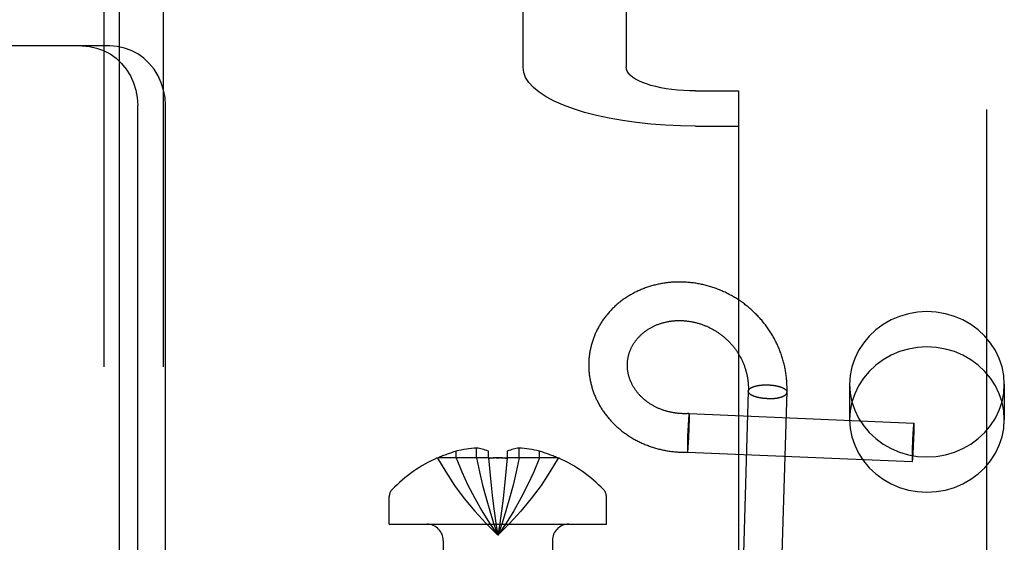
# Model space of a CAD drawing. Header units: inches. Extents: x 0 to 224, y 0 to 145.
# Tile 23 of 78: x 71.969 to 72.963, y 49.774 to 50.301. Entities that reach past the tile are written whole.
import ezdxf

# ---------------------------------------------------------------- set-up
doc = ezdxf.new("R2010")
doc.units = ezdxf.units.IN
doc.header["$LTSCALE"] = 12.302632
doc.header["$MEASUREMENT"] = 0
doc.linetypes.add('HIDDEN', pattern=[0.2, 0.1, -0.1])
doc.layers.add('DEFAULT_2', color=8, linetype='HIDDEN')
doc.layers.add('DOOR_3_ASSEMBLY', color=7, linetype='CONTINUOUS')

msp = doc.modelspace()

# ---------------------------------------------------------------- linework, layer by layer
at = {"layer": 'DEFAULT_2', "color": 8, "linetype": 'HIDDEN'}
for p, q in [((72.94469, 52.67096), (72.94469, 47.42096)), ((72.05419, 51.18096), (72.05419, 48.11296)), ((72.11419, 51.18096), (72.11419, 48.11296)), ((72.13219, 48.14696), (72.13219, 51.14696)), ((72.19219, 48.14696), (72.19219, 51.14696)), ((72.47719, 50.25309), (72.47719, 51.03335)), ((72.58119, 51.03335), (72.58119, 50.25309)), ((72.06053, 50.27446), (71.89716, 50.27446)), ((72.65119, 50.22915), (72.69469, 50.22915)), ((72.69469, 50.22915), (72.69469, 50.19358)), ((72.0886, 49.58746), (72.0886, 50.21446)), ((72.11655, 49.58746), (72.11655, 50.21446)), ((72.65119, 50.19358), (72.69469, 50.19358)), ((72.69469, 50.19358), (72.69469, 49.25389)), ((72.80669, 49.93315), (72.80669, 49.89758)), ((72.96269, 49.93315), (72.96269, 49.89758)), ((72.70447, 49.92618), (72.7045, 49.92702)), ((72.70447, 49.92621), (72.70449, 49.92643)), ((72.74345, 49.92503), (72.74343, 49.92479)), ((72.64438, 49.90108), (72.64434, 49.90063)), ((72.64441, 49.90136), (72.64438, 49.90108)), ((72.64444, 49.90163), (72.64441, 49.90136)), ((72.64447, 49.90188), (72.64444, 49.90163)), ((72.64454, 49.90243), (72.64451, 49.90222)), ((72.64482, 49.9036), (72.87148, 49.89405)), ((72.645, 49.90223), (72.64499, 49.90244)), ((72.64501, 49.902), (72.645, 49.90223)), ((72.64502, 49.90176), (72.64501, 49.902)), ((72.64502, 49.9015), (72.64502, 49.90176)), ((72.64503, 49.90123), (72.64502, 49.9015)), ((72.64504, 49.90079), (72.64503, 49.90123)), ((72.64374, 49.89237), (72.64362, 49.89019)), ((72.64385, 49.89419), (72.64374, 49.89237)), ((72.64395, 49.89566), (72.64385, 49.89419)), ((72.64404, 49.89703), (72.64395, 49.89566)), ((72.64412, 49.89809), (72.64404, 49.89703)), ((72.64419, 49.89889), (72.64412, 49.89809)), ((72.64425, 49.89963), (72.64419, 49.89889)), ((72.64429, 49.90015), (72.64425, 49.89963)), ((72.64434, 49.90063), (72.64429, 49.90015)), ((72.64489, 49.89048), (72.64495, 49.89265)), ((72.64495, 49.89265), (72.64499, 49.89445)), ((72.64499, 49.89445), (72.64502, 49.8959)), ((72.64502, 49.8959), (72.64503, 49.89726)), ((72.64503, 49.89726), (72.64504, 49.89831)), ((72.64504, 49.90032), (72.64504, 49.90079)), ((72.64505, 49.89981), (72.64504, 49.90032)), ((72.64504, 49.89831), (72.64505, 49.89909)), ((72.64505, 49.89909), (72.64505, 49.89981)), ((72.87104, 49.89135), (72.87099, 49.89088)), ((72.87108, 49.89179), (72.87104, 49.89135)), ((72.87111, 49.89206), (72.87108, 49.89179)), ((72.87114, 49.89232), (72.87111, 49.89206)), ((72.87117, 49.89256), (72.87114, 49.89232)), ((72.8712, 49.89278), (72.87117, 49.89256)), ((72.87167, 49.89268), (72.87166, 49.89289)), ((72.87168, 49.89245), (72.87167, 49.89268)), ((72.87169, 49.89221), (72.87168, 49.89245)), ((72.87169, 49.89194), (72.87169, 49.89221)), ((72.8717, 49.89167), (72.87169, 49.89194)), ((72.87171, 49.89122), (72.8717, 49.89167)), ((72.87171, 49.89073), (72.87171, 49.89122)), ((72.64327, 49.88264), (72.64318, 49.88002)), ((72.64339, 49.88529), (72.64327, 49.88264)), ((72.64351, 49.88791), (72.64339, 49.88529)), ((72.64362, 49.89019), (72.64351, 49.88791)), ((72.64448, 49.88032), (72.6446, 49.88295)), ((72.6446, 49.88295), (72.64471, 49.88559)), ((72.64471, 49.88559), (72.64481, 49.88821)), ((72.64481, 49.88821), (72.64489, 49.89048)), ((72.87032, 49.88116), (72.8702, 49.87886)), ((72.87045, 49.88337), (72.87032, 49.88116)), ((72.87056, 49.88518), (72.87045, 49.88337)), ((72.87065, 49.88665), (72.87056, 49.88518)), ((72.87074, 49.88779), (72.87065, 49.88665)), ((72.87082, 49.88885), (72.87074, 49.88779)), ((72.87088, 49.88964), (72.87082, 49.88885)), ((72.87094, 49.89037), (72.87088, 49.88964)), ((72.87099, 49.89088), (72.87094, 49.89037)), ((72.87155, 49.88063), (72.87161, 49.88286)), ((72.87161, 49.88286), (72.87165, 49.88471)), ((72.87165, 49.88471), (72.87168, 49.8862)), ((72.87168, 49.8862), (72.8717, 49.88759)), ((72.8717, 49.88759), (72.87171, 49.88867)), ((72.87172, 49.89021), (72.87171, 49.89073)), ((72.87171, 49.88867), (72.87172, 49.88947)), ((72.87172, 49.88947), (72.87172, 49.89021)), ((72.64297, 49.87233), (72.64295, 49.87097)), ((72.643, 49.87378), (72.64297, 49.87233)), ((72.64304, 49.87558), (72.643, 49.87378)), ((72.6431, 49.87775), (72.64304, 49.87558)), ((72.64318, 49.88002), (72.6431, 49.87775)), ((72.64393, 49.87098), (72.64402, 49.87234)), ((72.64402, 49.87234), (72.64412, 49.87379)), ((72.64412, 49.87379), (72.64423, 49.87559)), ((72.64423, 49.87559), (72.64435, 49.87777)), ((72.64435, 49.87777), (72.64448, 49.88032)), ((72.86996, 49.8735), (72.86986, 49.87082)), ((72.87007, 49.87619), (72.86996, 49.8735)), ((72.8702, 49.87886), (72.87007, 49.87619)), ((72.87113, 49.87027), (72.87125, 49.87293)), ((72.87125, 49.87293), (72.87137, 49.87563)), ((72.87137, 49.87563), (72.87147, 49.87831)), ((72.87147, 49.87831), (72.87155, 49.88063)), ((72.40976, 49.85888), (72.40976, 49.86559)), ((72.43036, 49.85888), (72.43036, 49.86885)), ((72.44226, 49.85888), (72.44226, 49.86559)), ((72.46126, 49.86559), (72.46126, 49.85888)), ((72.47315, 49.85888), (72.47315, 49.86885)), ((72.49376, 49.85888), (72.49376, 49.86559)), ((72.64295, 49.86993), (72.64294, 49.86915)), ((72.64294, 49.86915), (72.64294, 49.86842)), ((72.64294, 49.86842), (72.64295, 49.86791)), ((72.64295, 49.87097), (72.64295, 49.86993)), ((72.64295, 49.86791), (72.64295, 49.86744)), ((72.64295, 49.86744), (72.64296, 49.867)), ((72.64296, 49.867), (72.64296, 49.86673)), ((72.64296, 49.86673), (72.64297, 49.86647)), ((72.64297, 49.86647), (72.64298, 49.86623)), ((72.64298, 49.86623), (72.64299, 49.866)), ((72.64299, 49.866), (72.643, 49.86579)), ((72.64317, 49.86463), (72.86984, 49.85508)), ((72.64345, 49.8658), (72.64348, 49.86601)), ((72.64353, 49.86647), (72.64356, 49.86673)), ((72.64356, 49.86673), (72.64359, 49.86701)), ((72.64359, 49.86701), (72.64363, 49.86745)), ((72.64363, 49.86745), (72.64368, 49.86792)), ((72.64368, 49.86792), (72.64372, 49.86843)), ((72.64372, 49.86843), (72.64379, 49.86915)), ((72.64379, 49.86915), (72.64385, 49.86993)), ((72.64385, 49.86993), (72.64393, 49.87098)), ((72.86962, 49.86154), (72.86961, 49.86046)), ((72.86964, 49.86293), (72.86962, 49.86154)), ((72.86967, 49.86442), (72.86964, 49.86293)), ((72.86972, 49.86627), (72.86967, 49.86442)), ((72.86978, 49.8685), (72.86972, 49.86627)), ((72.86986, 49.87082), (72.86978, 49.8685)), ((72.87051, 49.86028), (72.87059, 49.86134)), ((72.87059, 49.86134), (72.87067, 49.86248)), ((72.87067, 49.86248), (72.87077, 49.86394)), ((72.87077, 49.86394), (72.87088, 49.86576)), ((72.87088, 49.86576), (72.87101, 49.86796)), ((72.87101, 49.86796), (72.87113, 49.87027)), ((72.39076, 49.85888), (72.39091, 49.85862)), ((72.39091, 49.85862), (72.3915, 49.85888)), ((72.44226, 49.85888), (72.3915, 49.85888)), ((72.44226, 49.85888), (72.44357, 49.84471)), ((72.44226, 49.85888), (72.44228, 49.85862)), ((72.44228, 49.85862), (72.44385, 49.8587)), ((72.45017, 49.85888), (72.45176, 49.85888)), ((72.45176, 49.85888), (72.45335, 49.85888)), ((72.45966, 49.8587), (72.46123, 49.85862)), ((72.46126, 49.85888), (72.45995, 49.84471)), ((72.46126, 49.85888), (72.46123, 49.85862)), ((72.51201, 49.85888), (72.46126, 49.85888)), ((72.51261, 49.85862), (72.51201, 49.85888)), ((72.51276, 49.85888), (72.51261, 49.85862)), ((72.86961, 49.86046), (72.86961, 49.85966)), ((72.86961, 49.85966), (72.86961, 49.85892)), ((72.86961, 49.85892), (72.86961, 49.8584)), ((72.86961, 49.8584), (72.86962, 49.85791)), ((72.86962, 49.85791), (72.86963, 49.85746)), ((72.86963, 49.85746), (72.86963, 49.85718)), ((72.86963, 49.85718), (72.86964, 49.85692)), ((72.86964, 49.85692), (72.86965, 49.85667)), ((72.86965, 49.85667), (72.86966, 49.85644)), ((72.86966, 49.85644), (72.86967, 49.85623)), ((72.87013, 49.85635), (72.87016, 49.85657)), ((72.87016, 49.85657), (72.87019, 49.85681)), ((72.87019, 49.85681), (72.87022, 49.85706)), ((72.87022, 49.85706), (72.87025, 49.85734)), ((72.87025, 49.85734), (72.87029, 49.85778)), ((72.87029, 49.85778), (72.87034, 49.85825)), ((72.87034, 49.85825), (72.87038, 49.85876)), ((72.87038, 49.85876), (72.87045, 49.85949)), ((72.87045, 49.85949), (72.87051, 49.86028)), ((72.44355, 49.84493), (72.44497, 49.83119)), ((72.45997, 49.84493), (72.45854, 49.83119)), ((72.44495, 49.83135), (72.44649, 49.81804)), ((72.34226, 49.79196), (72.34226, 49.81996)), ((72.44648, 49.81816), (72.44813, 49.80527)), ((72.45704, 49.81816), (72.4554, 49.80535)), ((72.56126, 49.79196), (72.56126, 49.81996)), ((72.4554, 49.80535), (72.45363, 49.79289)), ((72.34226, 49.79196), (72.56126, 49.79196)), ((72.45364, 49.79293), (72.45176, 49.78088)), ((72.39676, 49.77546), (72.39676, 49.55196)), ((72.50676, 49.77546), (72.50676, 49.55196))]:
    msp.add_line(p, q, dxfattribs=at)
for points in [[(72.03258, 50.27446), (72.03995, 50.27393), (72.04708, 50.27241), (72.05401, 50.26988), (72.06059, 50.26642), (72.06668, 50.26205), (72.07219, 50.25688), (72.07701, 50.25098), (72.08109, 50.24446), (72.08433, 50.23741), (72.08669, 50.22998), (72.0881, 50.22235), (72.0886, 50.21446)], [(72.11655, 50.21446), (72.11605, 50.22235), (72.11464, 50.22998), (72.11228, 50.23741), (72.10904, 50.24446), (72.10497, 50.25098), (72.10014, 50.25688), (72.09463, 50.26205), (72.08854, 50.26642), (72.08197, 50.26988), (72.07503, 50.27241), (72.06791, 50.27393), (72.06053, 50.27446)], [(72.65119, 50.19358), (72.63597, 50.19381), (72.62098, 50.19448), (72.60616, 50.19561), (72.59168, 50.19717), (72.57766, 50.19916), (72.56419, 50.20155), (72.55139, 50.20434), (72.53935, 50.2075), (72.52816, 50.21101), (72.5179, 50.21484), (72.50866, 50.21896), (72.5005, 50.22333), (72.4935, 50.22794), (72.48769, 50.23274), (72.48313, 50.23769), (72.47984, 50.24276), (72.47786, 50.24788), (72.47719, 50.25309)], [(72.65119, 50.22915), (72.64507, 50.22924), (72.63904, 50.22951), (72.63308, 50.22996), (72.62725, 50.23059), (72.62161, 50.23139), (72.61619, 50.23236), (72.61104, 50.23348), (72.6062, 50.23475), (72.6017, 50.23616), (72.59757, 50.2377), (72.59385, 50.23936), (72.59057, 50.24112), (72.58775, 50.24297), (72.58541, 50.2449), (72.58358, 50.24689), (72.58226, 50.24893), (72.58146, 50.251), (72.58119, 50.25309)], [(72.74349, 49.92618), (72.74351, 49.92737), (72.74352, 49.92855), (72.74351, 49.92974), (72.7435, 49.93093), (72.74347, 49.93212), (72.74342, 49.93331), (72.74336, 49.93449), (72.74329, 49.93568), (72.74321, 49.93686), (72.74311, 49.93805), (72.74299, 49.93923), (72.74287, 49.94042), (72.74273, 49.9416), (72.74258, 49.94278), (72.74241, 49.94396), (72.74223, 49.94513), (72.74204, 49.94631), (72.74183, 49.94748), (72.74161, 49.94865), (72.74138, 49.94982), (72.74113, 49.95098), (72.74087, 49.95215), (72.7406, 49.95331), (72.74032, 49.95446), (72.74002, 49.95562), (72.73971, 49.95677), (72.73938, 49.95792), (72.73904, 49.95906), (72.73869, 49.9602), (72.73833, 49.96134), (72.73795, 49.96247), (72.73756, 49.9636), (72.73716, 49.96472), (72.73674, 49.96584), (72.73632, 49.96696), (72.73588, 49.96807), (72.73542, 49.96918), (72.73496, 49.97028), (72.73448, 49.97138), (72.73399, 49.97247), (72.73349, 49.97355), (72.73297, 49.97463), (72.73245, 49.97571), (72.73191, 49.97678), (72.73136, 49.97784), (72.73079, 49.9789), (72.73022, 49.97995), (72.72963, 49.981), (72.72903, 49.98204), (72.72842, 49.98307), (72.7278, 49.9841), (72.72717, 49.98511), (72.72653, 49.98613), (72.72587, 49.98713), (72.7252, 49.98813), (72.72452, 49.98912), (72.72384, 49.9901), (72.72313, 49.99108), (72.72242, 49.99205), (72.7217, 49.99301), (72.72097, 49.99396), (72.72023, 49.9949), (72.71947, 49.99584), (72.71871, 49.99677), (72.71793, 49.99769), (72.71715, 49.9986), (72.71636, 49.9995), (72.71555, 50.0004), (72.71474, 50.00128), (72.71391, 50.00216), (72.71308, 50.00303), (72.71224, 50.00388), (72.71138, 50.00473), (72.71052, 50.00557), (72.70965, 50.0064), (72.70877, 50.00722), (72.70788, 50.00803), (72.70698, 50.00883), (72.70608, 50.00963), (72.70516, 50.01041), (72.70424, 50.01118), (72.70331, 50.01194), (72.70237, 50.01269), (72.70142, 50.01343), (72.70046, 50.01416), (72.6995, 50.01488), (72.69853, 50.01559), (72.69755, 50.01629), (72.69656, 50.01697), (72.69557, 50.01765), (72.69457, 50.01832), (72.69356, 50.01897), (72.69255, 50.01961), (72.69153, 50.02025), (72.6905, 50.02087), (72.68947, 50.02148), (72.68843, 50.02207), (72.68738, 50.02266), (72.68633, 50.02323), (72.68527, 50.0238), (72.6842, 50.02435), (72.68313, 50.02489), (72.68206, 50.02542), (72.68098, 50.02593), (72.67989, 50.02644), (72.6788, 50.02693), (72.67771, 50.02741), (72.67661, 50.02788), (72.6755, 50.02833), (72.67439, 50.02878), (72.67328, 50.02921), (72.67216, 50.02963), (72.67104, 50.03003), (72.66992, 50.03043), (72.66879, 50.03081), (72.66766, 50.03118), (72.66652, 50.03154), (72.66539, 50.03188), (72.66424, 50.03221), (72.6631, 50.03253), (72.66195, 50.03284), (72.6608, 50.03313), (72.65965, 50.03341), (72.6585, 50.03368), (72.65734, 50.03393), (72.65619, 50.03418), (72.65503, 50.03441), (72.65387, 50.03462), (72.6527, 50.03483), (72.65154, 50.03502), (72.65038, 50.03519), (72.64921, 50.03536), (72.64805, 50.03551), (72.64688, 50.03565), (72.64571, 50.03578), (72.64454, 50.03589), (72.64338, 50.03599), (72.64221, 50.03608), (72.64104, 50.03615), (72.63988, 50.03621), (72.63871, 50.03626), (72.63754, 50.0363), (72.63638, 50.03632), (72.63522, 50.03633), (72.63405, 50.03632), (72.63289, 50.03631), (72.63173, 50.03628), (72.63057, 50.03624), (72.62942, 50.03618), (72.62826, 50.03611), (72.62711, 50.03603), (72.62596, 50.03594), (72.62482, 50.03583), (72.62367, 50.03571), (72.62253, 50.03558), (72.62139, 50.03544), (72.62025, 50.03528), (72.61912, 50.03511), (72.61799, 50.03493), (72.61687, 50.03473), (72.61575, 50.03452), (72.61463, 50.0343), (72.61351, 50.03407), (72.6124, 50.03383), (72.6113, 50.03357), (72.6102, 50.0333), (72.6091, 50.03302), (72.60801, 50.03272), (72.60692, 50.03242), (72.60584, 50.0321), (72.60477, 50.03177), (72.6037, 50.03143), (72.60263, 50.03108), (72.60157, 50.03071), (72.60052, 50.03033), (72.59947, 50.02994), (72.59843, 50.02954), (72.59739, 50.02913), (72.59637, 50.02871), (72.59534, 50.02827), (72.59433, 50.02783), (72.59332, 50.02737), (72.59232, 50.0269), (72.59132, 50.02642), (72.59033, 50.02593), (72.58935, 50.02543), (72.58838, 50.02491), (72.58742, 50.02439), (72.58646, 50.02386), (72.58551, 50.02331), (72.58457, 50.02276), (72.58363, 50.02219), (72.58271, 50.02162), (72.58179, 50.02103), (72.58088, 50.02043), (72.57998, 50.01983), (72.57909, 50.01921), (72.57821, 50.01859), (72.57734, 50.01795)], [(72.57734, 50.01795), (72.57647, 50.0173), (72.57562, 50.01665), (72.57477, 50.01599), (72.57394, 50.01531), (72.57311, 50.01463), (72.57229, 50.01394), (72.57148, 50.01324), (72.57069, 50.01253), (72.5699, 50.01181), (72.56912, 50.01109), (72.56835, 50.01035), (72.5676, 50.00961), (72.56685, 50.00885), (72.56611, 50.00809), (72.56539, 50.00733), (72.56467, 50.00655), (72.56397, 50.00577), (72.56327, 50.00498), (72.56259, 50.00418), (72.56192, 50.00337), (72.56125, 50.00256), (72.5606, 50.00174), (72.55996, 50.00091), (72.55934, 50.00007), (72.55872, 49.99923), (72.55811, 49.99838), (72.55752, 49.99753), (72.55694, 49.99667), (72.55637, 49.9958), (72.55581, 49.99492), (72.55526, 49.99404), (72.55472, 49.99316), (72.5542, 49.99226), (72.55369, 49.99137), (72.55319, 49.99046), (72.5527, 49.98955), (72.55222, 49.98864), (72.55176, 49.98772), (72.55131, 49.9868), (72.55087, 49.98587), (72.55044, 49.98493), (72.55003, 49.984), (72.54962, 49.98305), (72.54923, 49.9821), (72.54886, 49.98115), (72.54849, 49.9802), (72.54814, 49.97924), (72.5478, 49.97827), (72.54747, 49.9773), (72.54715, 49.97633), (72.54685, 49.97536), (72.54656, 49.97438), (72.54629, 49.9734), (72.54602, 49.97241), (72.54577, 49.97142), (72.54553, 49.97043), (72.54531, 49.96944), (72.54509, 49.96844), (72.54489, 49.96744), (72.54471, 49.96644), (72.54453, 49.96544), (72.54437, 49.96444), (72.54422, 49.96343), (72.54413, 49.96274)], [(72.96269, 49.93315), (72.96211, 49.94204), (72.96043, 49.95069), (72.95762, 49.95913), (72.95376, 49.96721), (72.94888, 49.97478), (72.94308, 49.98175), (72.93641, 49.988), (72.929, 49.99347), (72.92094, 49.99804), (72.91235, 50.00168), (72.90336, 50.00431), (72.8941, 50.00591), (72.88469, 50.00644), (72.87529, 50.00591), (72.86603, 50.00431), (72.85703, 50.00168), (72.84845, 49.99804), (72.84038, 49.99347), (72.83297, 49.988), (72.82631, 49.98175), (72.82051, 49.97478), (72.81563, 49.96721), (72.81177, 49.95913), (72.80896, 49.95069), (72.80728, 49.94204), (72.80669, 49.93315)], [(72.5828, 49.95766), (72.58287, 49.95817), (72.58297, 49.95885), (72.58309, 49.95952), (72.58321, 49.96018), (72.58335, 49.96085), (72.5835, 49.96152), (72.58366, 49.96218), (72.58383, 49.96284), (72.58401, 49.96349), (72.5842, 49.96414), (72.58441, 49.96479), (72.58462, 49.96544), (72.58485, 49.96608), (72.58508, 49.96672), (72.58533, 49.96736), (72.58559, 49.96799), (72.58586, 49.96862), (72.58614, 49.96924), (72.58642, 49.96986), (72.58672, 49.97048), (72.58703, 49.97109), (72.58735, 49.97169), (72.58768, 49.97229), (72.58802, 49.97289), (72.58837, 49.97348), (72.58873, 49.97406), (72.5891, 49.97464), (72.58948, 49.97522), (72.58987, 49.97579), (72.59026, 49.97635), (72.59067, 49.97691), (72.59109, 49.97746), (72.59151, 49.97801), (72.59195, 49.97855), (72.59239, 49.97908), (72.59284, 49.97961), (72.5933, 49.98013), (72.59377, 49.98064), (72.59424, 49.98115), (72.59473, 49.98166), (72.59522, 49.98215), (72.59572, 49.98264), (72.59623, 49.98312), (72.59675, 49.9836), (72.59728, 49.98407), (72.59781, 49.98453), (72.59835, 49.98498), (72.5989, 49.98543), (72.59945, 49.98587), (72.60002, 49.9863), (72.60059, 49.98673), (72.60116, 49.98715), (72.60175, 49.98756), (72.60234, 49.98796), (72.60294, 49.98835), (72.60354, 49.98874), (72.60415, 49.98912), (72.60477, 49.9895), (72.60539, 49.98986), (72.60602, 49.99022), (72.60666, 49.99057), (72.6073, 49.99091), (72.60795, 49.99124), (72.6086, 49.99156), (72.60926, 49.99188), (72.60993, 49.99219), (72.6106, 49.99249), (72.61127, 49.99278), (72.61196, 49.99307), (72.61264, 49.99334), (72.61333, 49.99361), (72.61403, 49.99387), (72.61473, 49.99411), (72.61544, 49.99436), (72.61615, 49.99459), (72.61686, 49.99481), (72.61758, 49.99503), (72.61831, 49.99523), (72.61904, 49.99543), (72.61977, 49.99562), (72.6205, 49.9958), (72.62124, 49.99597), (72.62199, 49.99613), (72.62273, 49.99628), (72.62348, 49.99642), (72.62424, 49.99656), (72.62499, 49.99668), (72.62575, 49.9968), (72.62652, 49.99691), (72.62728, 49.997), (72.62805, 49.99709), (72.62882, 49.99717), (72.62959, 49.99724), (72.63037, 49.9973), (72.63114, 49.99735), (72.63192, 49.99739), (72.63271, 49.99743), (72.63349, 49.99745), (72.63427, 49.99746), (72.63506, 49.99747), (72.63585, 49.99746), (72.63663, 49.99744), (72.63742, 49.99742), (72.63822, 49.99739), (72.63901, 49.99734), (72.6398, 49.99729), (72.64059, 49.99723), (72.64139, 49.99715), (72.64218, 49.99707), (72.64297, 49.99698), (72.64377, 49.99688), (72.64456, 49.99677), (72.64535, 49.99665), (72.64615, 49.99652), (72.64694, 49.99638), (72.64773, 49.99624), (72.64852, 49.99608), (72.64931, 49.99591), (72.6501, 49.99573), (72.65089, 49.99555), (72.65168, 49.99535), (72.65247, 49.99515), (72.65325, 49.99493), (72.65403, 49.99471), (72.65481, 49.99448), (72.65559, 49.99423), (72.65637, 49.99398), (72.65714, 49.99372), (72.65792, 49.99345), (72.65869, 49.99317), (72.65945, 49.99288), (72.66022, 49.99259), (72.66098, 49.99228), (72.66174, 49.99196), (72.6625, 49.99164), (72.66325, 49.99131), (72.664, 49.99096), (72.66474, 49.99061), (72.66549, 49.99025), (72.66622, 49.98988), (72.66696, 49.9895), (72.66769, 49.98911), (72.66842, 49.98872), (72.66914, 49.98831), (72.66986, 49.9879), (72.67057, 49.98748), (72.67128, 49.98705), (72.67199, 49.98661), (72.67269, 49.98616), (72.67338, 49.98571), (72.67407, 49.98524), (72.67476, 49.98477), (72.67544, 49.98429), (72.67611, 49.9838), (72.67678, 49.98331), (72.67744, 49.9828), (72.6781, 49.98229), (72.67875, 49.98177), (72.6794, 49.98124), (72.68004, 49.98071), (72.68067, 49.98017), (72.6813, 49.97962), (72.68192, 49.97906), (72.68253, 49.97849), (72.68314, 49.97792), (72.68374, 49.97734), (72.68434, 49.97675), (72.68493, 49.97616), (72.68551, 49.97556), (72.68608, 49.97495), (72.68665, 49.97434), (72.68721, 49.97372), (72.68776, 49.97309), (72.6883, 49.97245), (72.68884, 49.97181), (72.68937, 49.97116), (72.68989, 49.97051), (72.6904, 49.96985), (72.69091, 49.96918), (72.69141, 49.96851), (72.6919, 49.96783), (72.69238, 49.96715), (72.69285, 49.96646), (72.69332, 49.96576), (72.69377, 49.96506), (72.69422, 49.96435), (72.69466, 49.96364), (72.69509, 49.96293), (72.69551, 49.9622), (72.69593, 49.96148), (72.69633, 49.96074), (72.69673, 49.96001), (72.69711, 49.95926), (72.69749, 49.95852), (72.69786, 49.95777), (72.69822, 49.95701), (72.69857, 49.95625), (72.69891, 49.95549), (72.69924, 49.95472)], [(72.96269, 49.89758), (72.96211, 49.90647), (72.96043, 49.91512), (72.95762, 49.92356), (72.95376, 49.93164), (72.94888, 49.93921), (72.94308, 49.94618), (72.93641, 49.95243), (72.929, 49.9579), (72.92094, 49.96247), (72.91235, 49.96611), (72.90336, 49.96874), (72.8941, 49.97034), (72.88469, 49.97087), (72.87529, 49.97034), (72.86603, 49.96874), (72.85703, 49.96611), (72.84845, 49.96247), (72.84038, 49.9579), (72.83297, 49.95243), (72.82631, 49.94618), (72.82051, 49.93921), (72.81563, 49.93164), (72.81177, 49.92356), (72.80896, 49.91512), (72.80728, 49.90647), (72.80669, 49.89758)], [(72.54413, 49.96274), (72.54404, 49.96202), (72.54392, 49.96102), (72.54382, 49.96002), (72.54373, 49.95901), (72.54365, 49.958), (72.54359, 49.957), (72.54354, 49.95599), (72.5435, 49.95498), (72.54347, 49.95397), (72.54346, 49.95296), (72.54346, 49.95195), (72.54347, 49.95094), (72.5435, 49.94992), (72.54354, 49.94891), (72.54359, 49.9479), (72.54366, 49.94689), (72.54373, 49.94588), (72.54382, 49.94487), (72.54393, 49.94386), (72.54404, 49.94285), (72.54417, 49.94184), (72.54432, 49.94083), (72.54447, 49.93983), (72.54464, 49.93882), (72.54482, 49.93782), (72.54501, 49.93682), (72.54522, 49.93582), (72.54544, 49.93482), (72.54567, 49.93383), (72.54592, 49.93283), (72.54618, 49.93184), (72.54645, 49.93085), (72.54673, 49.92986), (72.54703, 49.92888), (72.54733, 49.9279), (72.54766, 49.92692), (72.54799, 49.92594), (72.54834, 49.92497), (72.5487, 49.924), (72.54907, 49.92304), (72.54945, 49.92208), (72.54985, 49.92112), (72.55026, 49.92016), (72.55068, 49.91921), (72.55111, 49.91827), (72.55156, 49.91733), (72.55202, 49.91639), (72.55249, 49.91545), (72.55297, 49.91453), (72.55346, 49.9136), (72.55397, 49.91268), (72.55449, 49.91177), (72.55502, 49.91086), (72.55556, 49.90996), (72.55612, 49.90906), (72.55668, 49.90817), (72.55726, 49.90728), (72.55785, 49.9064), (72.55845, 49.90553), (72.55906, 49.90466), (72.55968, 49.9038), (72.56032, 49.90294), (72.56096, 49.90209), (72.56162, 49.90125), (72.56229, 49.90041), (72.56297, 49.89959), (72.56366, 49.89876), (72.56436, 49.89795), (72.56507, 49.89714), (72.56579, 49.89634), (72.56653, 49.89555), (72.56727, 49.89476), (72.56803, 49.89399), (72.56879, 49.89322), (72.56956, 49.89245), (72.57035, 49.8917), (72.57114, 49.89096), (72.57195, 49.89022), (72.57276, 49.88949), (72.57359, 49.88877), (72.57442, 49.88806), (72.57526, 49.88736), (72.57612, 49.88666), (72.57698, 49.88598), (72.57785, 49.8853), (72.57873, 49.88464), (72.57962, 49.88398), (72.58052, 49.88333), (72.58142, 49.88269), (72.58234, 49.88207), (72.58326, 49.88145), (72.58419, 49.88084), (72.58513, 49.88024), (72.58608, 49.87965), (72.58704, 49.87907), (72.588, 49.8785), (72.58898, 49.87794), (72.58996, 49.8774), (72.59094, 49.87686), (72.59194, 49.87633), (72.59294, 49.87581), (72.59395, 49.87531), (72.59496, 49.87481), (72.59599, 49.87433), (72.59702, 49.87386), (72.59805, 49.87339), (72.59909, 49.87294), (72.60014, 49.8725), (72.6012, 49.87208), (72.60226, 49.87166), (72.60333, 49.87125), (72.6044, 49.87086), (72.60548, 49.87047), (72.60656, 49.8701), (72.60765, 49.86974), (72.60874, 49.8694), (72.60984, 49.86906), (72.61094, 49.86874), (72.61205, 49.86842), (72.61317, 49.86812), (72.61428, 49.86783), (72.6154, 49.86756), (72.61653, 49.86729), (72.61766, 49.86704), (72.61879, 49.8668), (72.61993, 49.86657), (72.62107, 49.86636), (72.62222, 49.86615), (72.62336, 49.86596), (72.62451, 49.86578), (72.62567, 49.86562), (72.62682, 49.86546), (72.62798, 49.86532), (72.62914, 49.86519), (72.6303, 49.86508), (72.63147, 49.86497), (72.63264, 49.86488), (72.63381, 49.8648), (72.63498, 49.86474), (72.63615, 49.86469), (72.63732, 49.86465), (72.6385, 49.86462), (72.63967, 49.8646), (72.64085, 49.8646), (72.64203, 49.86461), (72.64317, 49.86463)], [(72.64481, 49.9036), (72.64402, 49.90355), (72.64321, 49.90352), (72.6424, 49.90349), (72.64159, 49.90347), (72.64078, 49.90346), (72.63997, 49.90346), (72.63916, 49.90347), (72.63836, 49.90349), (72.63755, 49.90352), (72.63675, 49.90356), (72.63595, 49.90361), (72.63514, 49.90366), (72.63435, 49.90373), (72.63355, 49.90381), (72.63275, 49.90389), (72.63196, 49.90398), (72.63117, 49.90409), (72.63038, 49.9042), (72.6296, 49.90432), (72.62882, 49.90445), (72.62804, 49.90459), (72.62726, 49.90474), (72.62648, 49.90489), (72.62571, 49.90506), (72.62495, 49.90523), (72.62418, 49.90542), (72.62342, 49.90561), (72.62267, 49.90581), (72.62191, 49.90602), (72.62116, 49.90624), (72.62042, 49.90646), (72.61968, 49.9067), (72.61894, 49.90694), (72.61821, 49.9072), (72.61748, 49.90746), (72.61676, 49.90773), (72.61604, 49.908), (72.61532, 49.90829), (72.61462, 49.90858), (72.61391, 49.90888), (72.61321, 49.90919), (72.61252, 49.90951), (72.61183, 49.90984), (72.61115, 49.91017), (72.61047, 49.91051), (72.6098, 49.91086), (72.60914, 49.91122), (72.60848, 49.91158), (72.60782, 49.91195), (72.60718, 49.91233), (72.60654, 49.91272), (72.6059, 49.91311), (72.60527, 49.91351), (72.60465, 49.91392), (72.60404, 49.91434), (72.60343, 49.91476), (72.60283, 49.91519), (72.60223, 49.91563), (72.60165, 49.91607), (72.60107, 49.91652), (72.60049, 49.91697), (72.59993, 49.91744), (72.59937, 49.91791), (72.59882, 49.91838), (72.59828, 49.91887), (72.59774, 49.91935), (72.59721, 49.91985), (72.59669, 49.92035), (72.59618, 49.92085), (72.59568, 49.92137), (72.59518, 49.92189), (72.59469, 49.92241), (72.59421, 49.92294), (72.59374, 49.92347), (72.59328, 49.92402), (72.59283, 49.92456), (72.59238, 49.92511), (72.59194, 49.92567), (72.59152, 49.92623), (72.5911, 49.9268), (72.59069, 49.92737), (72.59028, 49.92795), (72.58989, 49.92853), (72.58951, 49.92911), (72.58914, 49.92971), (72.58877, 49.9303), (72.58842, 49.9309), (72.58807, 49.9315), (72.58774, 49.93211), (72.58741, 49.93272), (72.58709, 49.93334), (72.58679, 49.93396), (72.58649, 49.93458), (72.5862, 49.93521), (72.58593, 49.93584), (72.58566, 49.93648), (72.5854, 49.93711), (72.58516, 49.93776), (72.58492, 49.9384), (72.5847, 49.93905), (72.58448, 49.9397), (72.58428, 49.94035), (72.58408, 49.941), (72.5839, 49.94166), (72.58373, 49.94232), (72.58356, 49.94298), (72.58341, 49.94365), (72.58327, 49.94432), (72.58314, 49.94498), (72.58302, 49.94565), (72.58292, 49.94632), (72.58282, 49.947), (72.58274, 49.94767), (72.58266, 49.94834), (72.5826, 49.94902), (72.58255, 49.9497), (72.58251, 49.95037), (72.58248, 49.95105), (72.58246, 49.95173), (72.58246, 49.95241), (72.58246, 49.95308), (72.58248, 49.95376), (72.58251, 49.95444), (72.58255, 49.95511), (72.5826, 49.95579), (72.58266, 49.95646), (72.58273, 49.95714), (72.5828, 49.95766)], [(72.69924, 49.95472), (72.69956, 49.95395), (72.69987, 49.95317), (72.70017, 49.95239), (72.70046, 49.95161), (72.70075, 49.95082), (72.70102, 49.95003), (72.70128, 49.94924), (72.70153, 49.94844), (72.70178, 49.94764), (72.70201, 49.94684), (72.70223, 49.94603), (72.70244, 49.94522), (72.70265, 49.94441), (72.70284, 49.9436), (72.70302, 49.94278), (72.70319, 49.94197), (72.70335, 49.94115), (72.70351, 49.94032), (72.70365, 49.9395), (72.70378, 49.93868), (72.7039, 49.93785), (72.70401, 49.93702), (72.70411, 49.93619), (72.70419, 49.93536), (72.70427, 49.93453), (72.70434, 49.9337), (72.7044, 49.93286), (72.70444, 49.93203), (72.70448, 49.9312), (72.7045, 49.93036), (72.70452, 49.92953), (72.70452, 49.92869), (72.70451, 49.92786), (72.7045, 49.92702)], [(72.70449, 49.92643), (72.70451, 49.92654), (72.70453, 49.92665), (72.70455, 49.92675), (72.70458, 49.92686), (72.70462, 49.92696), (72.70466, 49.92707), (72.7047, 49.92717), (72.70475, 49.92728), (72.7048, 49.92738), (72.70486, 49.92748), (72.70492, 49.92759), (72.70499, 49.92769), (72.70506, 49.92779), (72.70513, 49.92789), (72.70521, 49.92799), (72.7053, 49.9281), (72.70539, 49.9282), (72.70548, 49.92829), (72.70558, 49.92839), (72.70568, 49.92849), (72.70579, 49.92859), (72.7059, 49.92868), (72.70601, 49.92878), (72.70613, 49.92888), (72.70626, 49.92897), (72.70638, 49.92906), (72.70651, 49.92916), (72.70665, 49.92925), (72.70679, 49.92934), (72.70694, 49.92943), (72.70708, 49.92952), (72.70724, 49.92961), (72.70739, 49.92969), (72.70755, 49.92978), (72.70772, 49.92987), (72.70788, 49.92995), (72.70806, 49.93003), (72.70823, 49.93012), (72.70841, 49.9302), (72.70859, 49.93028), (72.70878, 49.93036), (72.70897, 49.93043), (72.70916, 49.93051), (72.70936, 49.93059), (72.70956, 49.93066), (72.70976, 49.93073), (72.70997, 49.93081), (72.71018, 49.93088), (72.7104, 49.93095), (72.71061, 49.93102), (72.71083, 49.93108), (72.71106, 49.93115), (72.71128, 49.93121), (72.71151, 49.93128), (72.71175, 49.93134), (72.71198, 49.9314), (72.71222, 49.93146), (72.71246, 49.93151), (72.7127, 49.93157), (72.71295, 49.93163), (72.7132, 49.93168), (72.71345, 49.93173), (72.71371, 49.93178), (72.71396, 49.93183), (72.71422, 49.93188), (72.71448, 49.93192), (72.71475, 49.93197), (72.71501, 49.93201), (72.71528, 49.93205), (72.71555, 49.93209), (72.71582, 49.93213), (72.71609, 49.93217), (72.71637, 49.9322), (72.71665, 49.93224), (72.71693, 49.93227), (72.71721, 49.9323), (72.71749, 49.93233), (72.71777, 49.93236), (72.71806, 49.93238), (72.71835, 49.93241), (72.71863, 49.93243), (72.71892, 49.93245), (72.71921, 49.93247), (72.71951, 49.93249), (72.7198, 49.9325), (72.72009, 49.93252), (72.72039, 49.93253), (72.72068, 49.93254), (72.72098, 49.93255), (72.72128, 49.93256), (72.72157, 49.93257), (72.72187, 49.93257), (72.72217, 49.93257), (72.72247, 49.93258), (72.72277, 49.93258), (72.72307, 49.93257), (72.72337, 49.93257), (72.72367, 49.93256), (72.72397, 49.93256), (72.72427, 49.93255), (72.72457, 49.93254), (72.72487, 49.93253)], [(72.72487, 49.93253), (72.72517, 49.93251), (72.72547, 49.9325), (72.72577, 49.93248), (72.72607, 49.93246), (72.72636, 49.93244), (72.72666, 49.93242), (72.72696, 49.9324), (72.72725, 49.93237), (72.72755, 49.93235), (72.72784, 49.93232), (72.72814, 49.93229), (72.72843, 49.93226), (72.72872, 49.93223), (72.72901, 49.93219), (72.7293, 49.93216), (72.72959, 49.93212), (72.72988, 49.93208), (72.73016, 49.93204), (72.73045, 49.932), (72.73073, 49.93195), (72.73101, 49.93191), (72.73129, 49.93186), (72.73157, 49.93181), (72.73184, 49.93176), (72.73211, 49.93171), (72.73239, 49.93166), (72.73266, 49.93161), (72.73292, 49.93155), (72.73319, 49.93149), (72.73345, 49.93144), (72.73371, 49.93138), (72.73397, 49.93132), (72.73423, 49.93125), (72.73448, 49.93119), (72.73473, 49.93113), (72.73498, 49.93106), (72.73523, 49.93099), (72.73547, 49.93092), (72.73571, 49.93085), (72.73595, 49.93078), (72.73619, 49.93071), (72.73642, 49.93064), (72.73665, 49.93056), (72.73688, 49.93049), (72.7371, 49.93041), (72.73732, 49.93033), (72.73754, 49.93025), (72.73775, 49.93017), (72.73796, 49.93009), (72.73817, 49.93001), (72.73837, 49.92992), (72.73857, 49.92984), (72.73877, 49.92975), (72.73896, 49.92966), (72.73915, 49.92958), (72.73934, 49.92949), (72.73952, 49.9294), (72.7397, 49.92931), (72.73987, 49.92922), (72.74005, 49.92913), (72.74021, 49.92903), (72.74038, 49.92894), (72.74054, 49.92884), (72.74069, 49.92875), (72.74085, 49.92865), (72.74099, 49.92856), (72.74114, 49.92846), (72.74128, 49.92836), (72.74141, 49.92826), (72.74154, 49.92816), (72.74167, 49.92806), (72.7418, 49.92796), (72.74191, 49.92786), (72.74203, 49.92776), (72.74214, 49.92766), (72.74225, 49.92755), (72.74235, 49.92745), (72.74245, 49.92735), (72.74254, 49.92724), (72.74263, 49.92714), (72.74271, 49.92703), (72.74279, 49.92693), (72.74287, 49.92682), (72.74294, 49.92672), (72.743, 49.92661), (72.74307, 49.9265), (72.74312, 49.9264), (72.74318, 49.92629), (72.74322, 49.92618), (72.74327, 49.92608), (72.74331, 49.92597), (72.74334, 49.92586), (72.74337, 49.92576), (72.7434, 49.92565), (72.74342, 49.92554), (72.74343, 49.92543), (72.74344, 49.92533), (72.74345, 49.92522), (72.74345, 49.92511), (72.74345, 49.92504)], [(72.80669, 49.93315), (72.80728, 49.92425), (72.80896, 49.9156), (72.81177, 49.90716), (72.81563, 49.89908), (72.82051, 49.89151), (72.82631, 49.88454), (72.83297, 49.87829), (72.84038, 49.87282), (72.84845, 49.86825), (72.85703, 49.86461), (72.86603, 49.86198), (72.87529, 49.86038), (72.88469, 49.85986), (72.8941, 49.86038), (72.90336, 49.86198), (72.91235, 49.86461), (72.92094, 49.86825), (72.929, 49.87282), (72.93641, 49.87829), (72.94308, 49.88454), (72.94888, 49.89151), (72.95376, 49.89908), (72.95762, 49.90716), (72.96043, 49.9156), (72.96211, 49.92425), (72.96269, 49.93315)], [(72.70447, 49.92618), (72.6898, 49.42478), (72.68977, 49.42396), (72.68973, 49.42315), (72.68967, 49.42233), (72.68961, 49.42152), (72.68954, 49.4207), (72.68946, 49.41989), (72.68938, 49.41908), (72.68928, 49.41827), (72.68921, 49.41776)], [(72.72305, 49.9187), (72.72275, 49.91871), (72.72245, 49.91873), (72.72215, 49.91874), (72.72186, 49.91876), (72.72156, 49.91878), (72.72126, 49.9188), (72.72096, 49.91883), (72.72067, 49.91885), (72.72037, 49.91888), (72.72008, 49.91891), (72.71978, 49.91894), (72.71949, 49.91897), (72.7192, 49.919), (72.71891, 49.91903), (72.71862, 49.91907), (72.71833, 49.91911), (72.71804, 49.91915), (72.71776, 49.91919), (72.71748, 49.91923), (72.71719, 49.91927), (72.71691, 49.91932), (72.71663, 49.91936), (72.71636, 49.91941), (72.71608, 49.91946), (72.71581, 49.91951), (72.71554, 49.91957), (72.71527, 49.91962), (72.715, 49.91967), (72.71473, 49.91973), (72.71447, 49.91979), (72.71421, 49.91985), (72.71395, 49.91991), (72.71369, 49.91997), (72.71344, 49.92004), (72.71319, 49.9201), (72.71294, 49.92017), (72.71269, 49.92023), (72.71245, 49.9203), (72.71221, 49.92037), (72.71197, 49.92044), (72.71173, 49.92052), (72.7115, 49.92059), (72.71127, 49.92066), (72.71105, 49.92074), (72.71082, 49.92082), (72.7106, 49.9209), (72.71039, 49.92098), (72.71017, 49.92106), (72.70996, 49.92114), (72.70975, 49.92122), (72.70955, 49.9213), (72.70935, 49.92139), (72.70915, 49.92147), (72.70896, 49.92156), (72.70877, 49.92165), (72.70858, 49.92174), (72.7084, 49.92183), (72.70822, 49.92192), (72.70805, 49.92201), (72.70788, 49.9221), (72.70771, 49.92219), (72.70754, 49.92229), (72.70738, 49.92238), (72.70723, 49.92248), (72.70708, 49.92257), (72.70693, 49.92267), (72.70678, 49.92277), (72.70664, 49.92287), (72.70651, 49.92297), (72.70638, 49.92306), (72.70625, 49.92316), (72.70613, 49.92327), (72.70601, 49.92337), (72.70589, 49.92347), (72.70578, 49.92357), (72.70568, 49.92367), (72.70557, 49.92378), (72.70548, 49.92388), (72.70538, 49.92398), (72.70529, 49.92409), (72.70521, 49.92419), (72.70513, 49.9243), (72.70506, 49.9244), (72.70498, 49.92451), (72.70492, 49.92462), (72.70486, 49.92472), (72.7048, 49.92483), (72.70475, 49.92494), (72.7047, 49.92504), (72.70465, 49.92515), (72.70461, 49.92526), (72.70458, 49.92536), (72.70455, 49.92547), (72.70453, 49.92558), (72.7045, 49.92568), (72.70449, 49.92579), (72.70448, 49.9259), (72.70447, 49.92601), (72.70447, 49.92611), (72.70447, 49.92618)], [(72.72305, 49.9187), (72.72335, 49.91869), (72.72365, 49.91868), (72.72395, 49.91867), (72.72425, 49.91866), (72.72455, 49.91866), (72.72485, 49.91865), (72.72515, 49.91865), (72.72545, 49.91865), (72.72575, 49.91865), (72.72605, 49.91865), (72.72635, 49.91866), (72.72665, 49.91867), (72.72694, 49.91867), (72.72724, 49.91868), (72.72754, 49.91869), (72.72783, 49.91871), (72.72812, 49.91872), (72.72842, 49.91874), (72.72871, 49.91876), (72.729, 49.91878), (72.72929, 49.9188), (72.72958, 49.91882), (72.72986, 49.91884), (72.73015, 49.91887), (72.73043, 49.9189), (72.73071, 49.91893), (72.731, 49.91896), (72.73127, 49.91899), (72.73155, 49.91902), (72.73183, 49.91906), (72.7321, 49.91909), (72.73237, 49.91913), (72.73264, 49.91917), (72.73291, 49.91921), (72.73318, 49.91926), (72.73344, 49.9193), (72.7337, 49.91935), (72.73396, 49.9194), (72.73422, 49.91944), (72.73447, 49.9195), (72.73472, 49.91955), (72.73497, 49.9196), (72.73522, 49.91966), (72.73546, 49.91971), (72.7357, 49.91977), (72.73594, 49.91983), (72.73618, 49.91989), (72.73641, 49.91995), (72.73664, 49.92001), (72.73686, 49.92008), (72.73709, 49.92014), (72.73731, 49.92021), (72.73753, 49.92028), (72.73774, 49.92035), (72.73795, 49.92042), (72.73816, 49.92049), (72.73836, 49.92056), (72.73856, 49.92064), (72.73876, 49.92071), (72.73895, 49.92079), (72.73914, 49.92087), (72.73933, 49.92095), (72.73951, 49.92103), (72.73969, 49.92111), (72.73987, 49.92119), (72.74004, 49.92128), (72.74021, 49.92136), (72.74037, 49.92145), (72.74053, 49.92153), (72.74069, 49.92162), (72.74084, 49.92171), (72.74099, 49.9218), (72.74113, 49.92189), (72.74127, 49.92198), (72.74141, 49.92207), (72.74154, 49.92216), (72.74167, 49.92226), (72.74179, 49.92235), (72.74191, 49.92245), (72.74202, 49.92254), (72.74213, 49.92264), (72.74224, 49.92273), (72.74234, 49.92283), (72.74244, 49.92293), (72.74253, 49.92303), (72.74262, 49.92313), (72.74271, 49.92323), (72.74279, 49.92333), (72.74286, 49.92343), (72.74293, 49.92354), (72.743, 49.92364), (72.74306, 49.92374), (72.74312, 49.92385), (72.74317, 49.92395), (72.74322, 49.92405), (72.74327, 49.92416), (72.7433, 49.92426), (72.74334, 49.92437), (72.74337, 49.92447), (72.7434, 49.92458), (72.74342, 49.92469), (72.74343, 49.92479)], [(72.72788, 49.41269), (72.72798, 49.41345), (72.72813, 49.41467), (72.72826, 49.41589), (72.72838, 49.41711), (72.72848, 49.41834), (72.72857, 49.41956), (72.72865, 49.42079), (72.72872, 49.42202), (72.72877, 49.42324), (72.74349, 49.92618)], [(72.64451, 49.90222), (72.6445, 49.90211), (72.64447, 49.90188)], [(72.64481, 49.9036), (72.6448, 49.9036), (72.64479, 49.90359), (72.64478, 49.90358), (72.64477, 49.90356), (72.64476, 49.90354), (72.64475, 49.90352), (72.64474, 49.90349), (72.64473, 49.90346), (72.64472, 49.90342), (72.64471, 49.90338), (72.64469, 49.90333), (72.64468, 49.90328), (72.64467, 49.90322), (72.64466, 49.90316), (72.64465, 49.9031), (72.64463, 49.90303), (72.64462, 49.90296), (72.64461, 49.90288), (72.64459, 49.9028), (72.64458, 49.90271), (72.64457, 49.90262), (72.64454, 49.90243)], [(72.64499, 49.90244), (72.64498, 49.90253), (72.64498, 49.90263), (72.64497, 49.90272), (72.64497, 49.9028), (72.64496, 49.90288), (72.64495, 49.90296), (72.64495, 49.90303), (72.64494, 49.9031), (72.64493, 49.90317), (72.64493, 49.90323), (72.64492, 49.90328), (72.64491, 49.90333), (72.6449, 49.90338), (72.6449, 49.90342), (72.64489, 49.90346), (72.64488, 49.90349), (72.64487, 49.90352), (72.64486, 49.90354), (72.64485, 49.90356), (72.64484, 49.90358), (72.64483, 49.90359), (72.64482, 49.9036), (72.64482, 49.9036)], [(72.80669, 49.89758), (72.80728, 49.88868), (72.80896, 49.88003), (72.81177, 49.87159), (72.81563, 49.86351), (72.82051, 49.85594), (72.82631, 49.84897), (72.83297, 49.84272), (72.84038, 49.83725), (72.84845, 49.83268), (72.85703, 49.82904), (72.86603, 49.82641), (72.87529, 49.82481), (72.88469, 49.82429), (72.8941, 49.82481), (72.90336, 49.82641), (72.91235, 49.82904), (72.92094, 49.83268), (72.929, 49.83725), (72.93641, 49.84272), (72.94308, 49.84897), (72.94888, 49.85594), (72.95376, 49.86351), (72.95762, 49.87159), (72.96043, 49.88003), (72.96211, 49.88868), (72.96269, 49.89758)], [(72.87148, 49.89405), (72.87148, 49.89405), (72.87147, 49.89404), (72.87146, 49.89403), (72.87145, 49.89402), (72.87144, 49.894), (72.87142, 49.89397), (72.87141, 49.89395), (72.8714, 49.89391), (72.87139, 49.89388), (72.87138, 49.89384), (72.87137, 49.89379), (72.87135, 49.89374), (72.87134, 49.89368), (72.87133, 49.89362), (72.87132, 49.89356), (72.8713, 49.89349), (72.87129, 49.89342), (72.87128, 49.89334), (72.87126, 49.89326), (72.87125, 49.89317), (72.87124, 49.89308), (72.87122, 49.89298), (72.87121, 49.89288), (72.8712, 49.89278)], [(72.87166, 49.89289), (72.87165, 49.89299), (72.87165, 49.89309), (72.87164, 49.89318), (72.87164, 49.89327), (72.87163, 49.89335), (72.87162, 49.89343), (72.87162, 49.8935), (72.87161, 49.89357), (72.8716, 49.89363), (72.87159, 49.89369), (72.87159, 49.89374), (72.87158, 49.89379), (72.87157, 49.89384), (72.87156, 49.89388), (72.87155, 49.89392), (72.87154, 49.89395), (72.87154, 49.89398), (72.87153, 49.894), (72.87152, 49.89402), (72.87151, 49.89403), (72.8715, 49.89404), (72.87149, 49.89405), (72.87148, 49.89405)], [(72.43036, 49.86885), (72.42779, 49.86866), (72.42521, 49.86841), (72.42264, 49.86809), (72.42005, 49.86772), (72.41747, 49.86728), (72.4149, 49.86678), (72.41233, 49.86622), (72.40976, 49.86559)], [(72.44226, 49.86559), (72.44067, 49.86626), (72.43912, 49.86684), (72.4376, 49.86734), (72.43611, 49.86777), (72.43465, 49.86813), (72.43321, 49.86843), (72.43178, 49.86867), (72.43036, 49.86885)], [(72.47315, 49.86885), (72.47173, 49.86867), (72.4703, 49.86843), (72.46886, 49.86813), (72.4674, 49.86777), (72.46592, 49.86734), (72.4644, 49.86684), (72.46285, 49.86626), (72.46126, 49.86559)], [(72.49376, 49.86559), (72.49119, 49.86622), (72.48862, 49.86678), (72.48604, 49.86728), (72.48346, 49.86772), (72.48088, 49.86809), (72.4783, 49.86841), (72.47573, 49.86866), (72.47315, 49.86885)], [(72.643, 49.86579), (72.643, 49.8657), (72.64301, 49.8656), (72.64302, 49.86551), (72.64302, 49.86543), (72.64303, 49.86535), (72.64303, 49.86527), (72.64304, 49.8652), (72.64305, 49.86513), (72.64305, 49.86507), (72.64306, 49.86501), (72.64307, 49.86495), (72.64308, 49.8649), (72.64308, 49.86485), (72.64309, 49.86481), (72.6431, 49.86477), (72.64311, 49.86474), (72.64312, 49.86471), (72.64313, 49.86469), (72.64314, 49.86467), (72.64315, 49.86465), (72.64315, 49.86464), (72.64316, 49.86464), (72.64317, 49.86463)], [(72.64317, 49.86463), (72.64318, 49.86464), (72.64319, 49.86464), (72.64321, 49.86465), (72.64322, 49.86467), (72.64323, 49.86469), (72.64324, 49.86471), (72.64325, 49.86474), (72.64326, 49.86478), (72.64327, 49.86481), (72.64328, 49.86486), (72.64329, 49.8649), (72.64331, 49.86495), (72.64332, 49.86501), (72.64333, 49.86507), (72.64334, 49.86513), (72.64336, 49.8652), (72.64337, 49.86527), (72.64338, 49.86535), (72.64339, 49.86543), (72.64341, 49.86552), (72.64342, 49.86561), (72.64345, 49.8658)], [(72.64348, 49.86601), (72.64349, 49.86612), (72.6435, 49.86623), (72.64353, 49.86647)], [(72.39091, 49.85862), (72.39917, 49.84471), (72.40818, 49.83119), (72.41795, 49.81804), (72.42847, 49.80527), (72.43974, 49.79289), (72.45176, 49.78088)], [(72.40976, 49.85888), (72.41546, 49.84493), (72.42167, 49.83135), (72.42841, 49.81816), (72.43567, 49.80535), (72.44346, 49.79293), (72.45176, 49.78088)], [(72.43036, 49.85888), (72.43326, 49.84493), (72.43643, 49.83135), (72.43987, 49.81816), (72.44356, 49.80535), (72.44753, 49.79293), (72.45176, 49.78088)], [(72.45176, 49.85888), (72.45017, 49.85888), (72.44858, 49.85885), (72.447, 49.85882), (72.44542, 49.85877), (72.44385, 49.8587), (72.44228, 49.85862)], [(72.44542, 49.85877), (72.447, 49.85882), (72.44858, 49.85885)], [(72.47315, 49.85888), (72.47025, 49.84493), (72.46708, 49.83135), (72.46365, 49.81816), (72.45995, 49.80535), (72.45599, 49.79293), (72.45176, 49.78088)], [(72.49376, 49.85888), (72.48806, 49.84493), (72.48184, 49.83135), (72.4751, 49.81816), (72.46784, 49.80535), (72.46006, 49.79293), (72.45176, 49.78088)], [(72.46123, 49.85862), (72.45966, 49.8587), (72.45809, 49.85877), (72.45651, 49.85882), (72.45493, 49.85885), (72.45335, 49.85888), (72.45176, 49.85888)], [(72.51261, 49.85862), (72.50435, 49.84471), (72.49533, 49.83119), (72.48557, 49.81804), (72.47505, 49.80527), (72.46378, 49.79289), (72.45176, 49.78088)], [(72.45493, 49.85885), (72.45651, 49.85882), (72.45809, 49.85877)], [(72.86967, 49.85623), (72.86967, 49.85613), (72.86968, 49.85604), (72.86969, 49.85595), (72.86969, 49.85586), (72.8697, 49.85578), (72.8697, 49.8557), (72.86971, 49.85563), (72.86972, 49.85556), (72.86973, 49.8555), (72.86973, 49.85544), (72.86974, 49.85538), (72.86975, 49.85533), (72.86976, 49.85529), (72.86976, 49.85525), (72.86977, 49.85521), (72.86978, 49.85518), (72.86979, 49.85515), (72.8698, 49.85513), (72.86981, 49.85511), (72.86982, 49.85509), (72.86983, 49.85509), (72.86984, 49.85508), (72.86984, 49.85508)], [(72.86984, 49.85508), (72.86985, 49.85508), (72.86986, 49.85509), (72.86987, 49.8551), (72.86988, 49.85511), (72.86989, 49.85513), (72.8699, 49.85515), (72.86991, 49.85518), (72.86993, 49.85521), (72.86994, 49.85525), (72.86995, 49.85529), (72.86996, 49.85534), (72.86997, 49.85539), (72.86999, 49.85544), (72.87, 49.8555), (72.87001, 49.85557), (72.87002, 49.85564), (72.87004, 49.85571), (72.87005, 49.85579), (72.87006, 49.85587), (72.87008, 49.85596), (72.87009, 49.85605), (72.8701, 49.85614), (72.87012, 49.85624), (72.87013, 49.85635)], [(72.45856, 49.83135), (72.45702, 49.81804), (72.45538, 49.80527)], [(72.44812, 49.80535), (72.44988, 49.79293), (72.45176, 49.78088)], [(72.44813, 49.80527), (72.44989, 49.79289), (72.45176, 49.78088)]]:
    msp.add_lwpolyline(points, dxfattribs=at)
for centre, radius, start, end in [((72.45176, 49.7231), 0.14856, 106.42263, 113.9292), ((72.45176, 49.7231), 0.14856, 66.0708, 73.57737), ((72.45176, 49.7231), 0.14886, 114.2188, 135.77024), ((72.45176, 49.7231), 0.14886, 44.22976, 65.7812), ((72.35226, 49.81996), 0.01, 135.77024, 180), ((72.55126, 49.81996), 0.01, 0, 44.22976), ((72.38026, 49.77546), 0.0165, 0, 90), ((72.52326, 49.77546), 0.0165, 90, 180)]:
    msp.add_arc(centre, radius, start, end, dxfattribs=at)
at = {"layer": 'DOOR_3_ASSEMBLY', "color": 3, "linetype": 'Continuous'}
msp.add_line((72.06969, 86.91796), (72.06969, 12.62596), dxfattribs=at)

doc.saveas('drawing.dxf')
